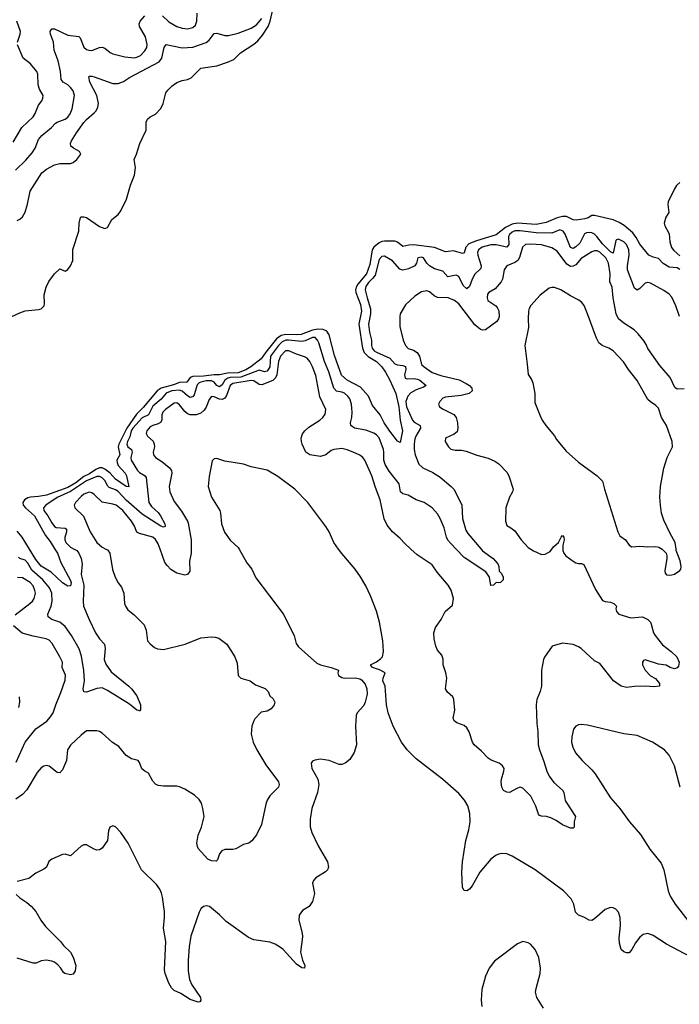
# Model space of a CAD drawing. Header units: inches. Extents: x 1934316 to 2140091, y 524953 to 667329.
# Tile 134 of 256: x 1994469 to 1999427, y 576578 to 583980. Entities that reach past the tile are written whole.
import ezdxf

# ---------------------------------------------------------------- set-up
doc = ezdxf.new("R2010")
doc.units = ezdxf.units.IN
doc.header["$MEASUREMENT"] = 0
doc.layers.add('B9597', color=7, linetype='Continuous')
doc.layers.add('B9598', color=7, linetype='Continuous')

msp = doc.modelspace()

# ---------------------------------------------------------------- linework, layer by layer
at = {"layer": 'B9597', "color": 5}
for points, elevation in [([(1995117.5, 580000), (1995130, 579993.7), (1995147.2, 579970), (1995167.4, 579847.4), (1995185.5, 579790), (1995210, 579746), (1995234.7, 579714.7), (1995252.7, 579670), (1995258, 579590), (1995264.9, 579570), (1995282.9, 579542.9), (1995330, 579506), (1995404.4, 579430), (1995420.3, 579390), (1995430.4, 579310.4), (1995450, 579287.3), (1995481.7, 579261.7), (1995504.7, 579250), (1995550, 579246), (1995713.6, 579286.4), (1995830, 579332.4), (1995910, 579341.6), (1995938.8, 579338.8), (1995964.7, 579330), (1996025.2, 579285.2), (1996084.9, 579190), (1996103.4, 579143.4), (1996110.8, 579050), (1996131.3, 579030), (1996202, 579010), (1996240.4, 578980.4), (1996313.1, 578953.1), (1996336.3, 578930), (1996350, 578898), (1996373.4, 578873.4), (1996386.8, 578850), (1996383, 578830), (1996359.9, 578800.1), (1996330, 578782.9), (1996284.4, 578775.6), (1996236.7, 578723.3), (1996227.7, 578710), (1996214.9, 578670), (1996208.5, 578610), (1996223.7, 578550), (1996250.4, 578490), (1996318.6, 578378.6), (1996413.7, 578250), (1996418.4, 578230), (1996413.4, 578210), (1996350, 578145.2), (1996330, 578114), (1996318.3, 578081.7), (1996287.7, 577930), (1996248.1, 577851.9), (1996212.8, 577807.2), (1996190.5, 577789.5), (1996150, 577779), (1996093.7, 577746.3), (1996070, 577742), (1996010, 577742), (1995988.5, 577731.5), (1995970.6, 577710), (1995954.9, 577665.1), (1995946, 577654), (1995910, 577656), (1995884, 577670), (1995810, 577748.7), (1995805.1, 577765.1), (1995800.7, 577790), (1995809.6, 577850), (1995835.1, 577910), (1995855.6, 577990), (1995846.6, 578050), (1995835.1, 578090), (1995818, 578118), (1995782, 578150), (1995710, 578196), (1995670, 578213.2), (1995650, 578217.2), (1995550, 578217.2), (1995510, 578224), (1995490, 578234), (1995470, 578255.3), (1995436.2, 578316.2), (1995409.6, 578329.6), (1995387.8, 578347.8), (1995370, 578395.3), (1995359, 578410), (1995310, 578424.5), (1995269.6, 578449.6), (1995215.3, 578515.3), (1995166.5, 578546.5), (1995090, 578617), (1995070, 578629.4), (1995050, 578635.1), (1994970, 578633.2), (1994930, 578601.6), (1994850, 578525.1), (1994827.2, 578490), (1994820.4, 578410), (1994790, 578342), (1994770, 578319), (1994750, 578321.2), (1994690, 578369.2), (1994670, 578374), (1994650, 578369), (1994630, 578355.3), (1994599.9, 578320.1), (1994523.1, 578190), (1994490, 578156.2), (1994439.9, 578120.1)], 260), ([(1996118.2, 580000), (1996175.9, 579895.9), (1996213.4, 579850), (1996244.1, 579784.1), (1996450, 579513.4), (1996532.9, 579350), (1996546, 579290), (1996564.8, 579264.8), (1996703.2, 579143.2), (1996730.2, 579130.2), (1996810.2, 579110.2), (1996866, 579090), (1996861, 579070), (1996864.7, 579050), (1996890, 579034.8), (1996910, 579030.7), (1996990, 579032.7), (1997024.7, 579024.7), (1997037.3, 579017.3), (1997066, 578986), (1997078.8, 578950), (1997080.5, 578910), (1997066, 578850), (1997054.7, 578825.3), (1997006.8, 578770), (1996997.3, 578750), (1996992.7, 578670), (1997001.1, 578530), (1996983.1, 578470), (1996950, 578419.5), (1996916.3, 578390), (1996890, 578381.7), (1996870, 578381.1), (1996795.3, 578410), (1996730, 578420.7), (1996686.2, 578413.8), (1996670, 578405.2), (1996659.1, 578390), (1996664.4, 578350), (1996710.6, 578270), (1996718.4, 578230), (1996706.5, 578170), (1996665.6, 578050), (1996651.5, 577970), (1996651.5, 577911.6), (1996665.7, 577870), (1996713.7, 577770), (1996783.1, 577650), (1996790.3, 577610), (1996781.6, 577590), (1996766.5, 577573.5), (1996694, 577530), (1996677.3, 577510), (1996670.7, 577490), (1996684, 577410), (1996670.7, 577350), (1996645.8, 577314.2), (1996595.9, 577284.1), (1996570.6, 577249.4), (1996568, 577210), (1996592.9, 577112.9), (1996595.1, 577084.9), (1996580.4, 576970), (1996595.8, 576910), (1996613, 576870), (1996610.8, 576850), (1996590, 576853.2), (1996550, 576879.6), (1996450, 576989.7), (1996430, 577006), (1996390, 577029.7), (1996350, 577045.4), (1996230, 577063.1), (1996190, 577079.7), (1996020, 577200), (1995970, 577251.5), (1995894.6, 577314.6), (1995870, 577319.6), (1995850, 577313.6), (1995830, 577295.1), (1995817, 577270), (1995754.7, 577090), (1995742.8, 577010), (1995735.8, 576910), (1995736.1, 576830), (1995745.2, 576765.2), (1995763.6, 576723.6), (1995826.8, 576630), (1995830.7, 576609.3), (1995822, 576598), (1995810, 576593.2), (1995750, 576614), (1995679.5, 576659.5), (1995630, 576682), (1995610, 576701.3), (1995590, 576736.2), (1995562.7, 576810), (1995558, 576838), (1995567.8, 577050), (1995550.6, 577150), (1995558.4, 577230), (1995556.2, 577276.2), (1995542.9, 577382.9), (1995534.9, 577414.9), (1995523.2, 577443.2), (1995497.7, 577477.7), (1995384.7, 577590), (1995284.2, 577790), (1995230, 577869.4), (1995190, 577912.3), (1995170, 577919.3), (1995146.8, 577910), (1995137.1, 577882.9), (1995128.2, 577810), (1995090, 577752.3), (1995070, 577739.6), (1995050, 577736.9), (1995030, 577743.5), (1994970, 577777.7), (1994950, 577776.9), (1994930, 577766), (1994850, 577694), (1994810, 577706), (1994790, 577703.7), (1994710, 577669.3), (1994688.5, 577651.5), (1994670.3, 577609.6), (1994650, 577593.2), (1994590, 577563.7), (1994537.2, 577522.8), (1994450, 577500.7)], 280), ([(1994877.8, 580000), (1994897.6, 579990), (1994912.7, 579970), (1994931.1, 579930), (1994937.7, 579890), (1994932.2, 579810), (1994950.1, 579730), (1994945.1, 579610), (1994949.5, 579570), (1994990.1, 579470), (1995039.5, 579370), (1995070, 579325.5), (1995105.4, 579285.4), (1995112.3, 579252.3), (1995104.4, 579170), (1995115.3, 579135.3), (1995156.8, 579076.8), (1995288.8, 578970), (1995310.3, 578950), (1995350, 578898), (1995377.3, 578830), (1995378, 578790), (1995370, 578782), (1995366.8, 578786.8), (1995350, 578789.6), (1995293.5, 578833.5), (1995130, 578937.1), (1995090, 578956.4), (1995050, 578953.3), (1994970, 578924.8), (1994950, 578926.9), (1994946, 578950), (1994956.5, 579010), (1994952, 579088), (1994934.7, 579194.7), (1994916.2, 579250), (1994859.3, 579350), (1994810, 579418.8), (1994770, 579450.5), (1994710, 579472), (1994681.8, 579490), (1994679.5, 579510), (1994705.9, 579570), (1994714, 579610), (1994710.8, 579670), (1994693.5, 579710), (1994643.7, 579770), (1994560.6, 579840.6), (1994530, 579893.6), (1994510, 579918.2), (1994470, 579930.5), (1994459.9, 579939.9)], 240), ([(1994734.3, 580000), (1994752.9, 579970), (1994779, 579899), (1994850, 579764.9), (1994854.7, 579750), (1994850, 579725.2), (1994830, 579721.2), (1994790, 579747.1), (1994705.6, 579825.6), (1994630, 579872.5), (1994590, 579922.2), (1994542.8, 580000)], 220), ([(1995758, 580000), (1995758.3, 579970), (1995744.9, 579910), (1995746.9, 579833.1), (1995731.5, 579808.5), (1995710, 579805.1), (1995650, 579819.8), (1995605.8, 579845.8), (1995576.5, 579876.5), (1995560.7, 579900.7), (1995524.5, 580000)], 260), ([(1999510, 576934.7), (1999331.3, 577030), (1999230, 577096.3), (1999190, 577111.6), (1999155.8, 577104.2), (1999130, 577083.7), (1999098.7, 577041.3), (1999070, 576989.3), (1999050, 576966), (1999030, 576965.1), (1999010, 576972.3), (1998989.7, 576989.7), (1998977.3, 577037.2), (1998976, 577076), (1998986.2, 577170), (1998983.5, 577230), (1998971.1, 577271.1), (1998950, 577293.2), (1998930, 577303.7), (1998910, 577306), (1998870, 577292), (1998790, 577220.9), (1998770, 577209.4), (1998750, 577209.5), (1998710, 577233.6), (1998670, 577248.2), (1998646.3, 577270), (1998633.6, 577330), (1998613.3, 577370), (1998557.6, 577430), (1998342.9, 577590), (1998170, 577691.5), (1998130, 577709.6), (1998091.5, 577711.5), (1998070, 577707.6), (1998050, 577698.7), (1998010, 577669.6), (1997928, 577572), (1997870.2, 577470), (1997850, 577443.6), (1997830, 577432), (1997810, 577433.2), (1997796.2, 577456.2), (1997791.8, 577571.8), (1997798, 577650), (1997822.3, 577810), (1997846, 577890), (1997854, 577950), (1997852, 578012), (1997837.4, 578070), (1997813.4, 578113.4), (1997770, 578162), (1997646.6, 578270), (1997450, 578423.7), (1997380.9, 578490), (1997339.5, 578550), (1997275.1, 578670), (1997238.7, 578770), (1997226, 578830), (1997216.2, 578970), (1997199.5, 579010), (1997200.7, 579030), (1997215.1, 579070), (1997173.4, 579093.4), (1997122, 579110), (1997105.2, 579130), (1997150, 579151.6), (1997183.3, 579176.7), (1997195.6, 579190), (1997203.6, 579230), (1997199.7, 579310), (1997172.4, 579450), (1997150, 579533.2), (1997105.4, 579650), (1997070, 579723.7), (1997030, 579792), (1996990, 579849.2), (1996890, 579966.6), (1996865.7, 580000)], 280), ([(1998551.9, 580000), (1998552.4, 579990), (1998559.5, 579970), (1998574.9, 579950), (1998630, 579908.5), (1998650, 579898.2), (1998670, 579892.6), (1998692.9, 579892.9), (1998710, 579884.9), (1998796.5, 579696.5), (1998850, 579614.8), (1998870, 579606.4), (1998910, 579602), (1998936, 579590), (1998954.8, 579570), (1998950.8, 579550), (1998954.8, 579530), (1998971.3, 579510), (1999063.1, 579483.1), (1999150, 579492.2), (1999190.7, 579470), (1999210, 579450.7), (1999216.7, 579436.7), (1999234, 579370), (1999244.9, 579350), (1999299.7, 579279.7), (1999364.9, 579230), (1999407.3, 579190), (1999426, 579150), (1999419.8, 579120.2), (1999410, 579108), (1999390, 579099), (1999358, 579110), (1999327.2, 579127.2), (1999270, 579136.2), (1999170, 579168.7), (1999158, 579162), (1999151.3, 579150), (1999151.3, 579130), (1999171, 579090), (1999210, 579047.3), (1999247.5, 579027.5), (1999278, 578990), (1999278, 578970), (1999235.8, 578964.2), (1999170, 578969.7), (1999090, 578968.4), (1999030, 578959.1), (1998990, 578969.8), (1998932.8, 579010), (1998830, 579139.3), (1998790, 579161.2), (1998690, 579252), (1998670, 579266), (1998630, 579283.7), (1998550, 579292.7), (1998472, 579270), (1998412.8, 579187.2), (1998405.5, 579170), (1998390.4, 579090), (1998390.3, 578969.7), (1998381.3, 578930), (1998356.4, 578870), (1998350.4, 578830), (1998356.9, 578690), (1998364.6, 578630), (1998366, 578530), (1998375.6, 578490), (1998410, 578402.8), (1998431.2, 578331.2), (1998450, 578293.4), (1998484.5, 578244.5), (1998548.8, 578188.8), (1998559.3, 578170), (1998570.3, 578110.4), (1998576.7, 578096.7), (1998646, 577990), (1998636, 577950), (1998638, 577910), (1998630, 577902), (1998610, 577902.7), (1998550, 577927.8), (1998500.4, 577960.4), (1998460.4, 577980.4), (1998430, 577989.7), (1998391.7, 577991.7), (1998377, 577997), (1998368.2, 578008.2), (1998348.5, 578068.5), (1998310, 578142.7), (1998250, 578202.7), (1998230, 578209.4), (1998210, 578203.7), (1998150, 578169.3), (1998130, 578173.2), (1998105.4, 578185.4), (1998092, 578210), (1998088.7, 578248.7), (1998090, 578271), (1998108.2, 578330), (1998109.6, 578350), (1998098.4, 578370), (1998072.3, 578390), (1998013, 578413), (1997990, 578429.7), (1997941.3, 578481.3), (1997885.4, 578530), (1997873.7, 578550), (1997846.7, 578626.7), (1997830, 578657.2), (1997810, 578674.5), (1997753.6, 578693.6), (1997736, 578710), (1997727, 578730), (1997739.5, 578790), (1997732.7, 578870), (1997725.2, 578890), (1997684.2, 578924.2), (1997669.6, 578949.6), (1997679.3, 579030), (1997672.7, 579070), (1997651.8, 579130), (1997653.3, 579173.3), (1997643, 579203), (1997610, 579241.2), (1997597, 579270), (1997585.1, 579325.1), (1997582, 579370), (1997595.1, 579410), (1997638, 579470), (1997667.8, 579530), (1997722, 579578), (1997729.3, 579630), (1997711.9, 579691.9), (1997689.2, 579730), (1997607.7, 579827.7), (1997570, 579881.2), (1997456.3, 579956.3), (1997409, 580000)], 260), ([(1997937, 580000), (1997947.5, 579987.5), (1998028.4, 579930), (1998063.1, 579890), (1998070.5, 579869.5), (1998074, 579834), (1998090, 579816), (1998104, 579790), (1998102.8, 579770), (1998082, 579750), (1998066.3, 579746.3), (1998050, 579749), (1998030, 579728), (1998010, 579726), (1998000.9, 579790), (1997972, 579830), (1997810, 579938.2), (1997750.4, 580000)], 240), ([(1998310.9, 580000), (1998330, 579987.7), (1998390, 579960.7), (1998418, 579962), (1998457.5, 579982.5), (1998469.6, 580000)], 260), ([(1999297.8, 580000), (1999299.2, 579999.2), (1999327.7, 579970), (1999333, 579950), (1999334.4, 579930), (1999318, 579838), (1999320.5, 579820.5), (1999330, 579807.7), (1999350, 579803.8), (1999370, 579806), (1999390, 579810.6), (1999430, 579838.8), (1999439.3, 579850), (1999442, 579870), (1999432.6, 579912.6), (1999403.7, 579990), (1999402.5, 580000)], 280), ([(1994434.2, 579505.8), (1994545.6, 579590), (1994565.6, 579610), (1994577.4, 579630), (1994587.1, 579670), (1994583.9, 579690), (1994570, 579723.6), (1994548.4, 579750), (1994490, 579785.1), (1994453.1, 579786.9)], 260), ([(1994441.3, 578398.7), (1994510, 578548.7), (1994590, 578648.9), (1994672.5, 578707.5), (1994701.5, 578738.5), (1994721.1, 578770), (1994740.7, 578830), (1994779, 578921), (1994810, 579016), (1994812.3, 579052.3), (1994788.6, 579110), (1994789.7, 579150), (1994771.1, 579190), (1994712.4, 579290), (1994690, 579314.7), (1994666.8, 579326.8), (1994570, 579344.6), (1994488.3, 579368.3), (1994422.6, 579422.6)], 260), ([(1994461.3, 578810), (1994469.6, 578849.6), (1994467.3, 578890)], 280), ([(1999434.3, 578210), (1999391.3, 578370), (1999351.1, 578451.1), (1999316, 578490), (1999225.2, 578550), (1999110, 578598.4), (1999010, 578611.8), (1998736.6, 578676.6), (1998690, 578682), (1998670, 578679.5), (1998650, 578669.3), (1998632.2, 578647.8), (1998619.5, 578590), (1998617.4, 578550), (1998627.4, 578510), (1998647.5, 578467.5), (1998696.4, 578410), (1998770, 578340.4), (1998795.8, 578310), (1998910, 578130.4), (1998980.3, 578050), (1999052, 577950), (1999135.1, 577855.1), (1999205.5, 577745.5), (1999290, 577639.1), (1999311.8, 577590), (1999342.4, 577430), (1999359.3, 577390), (1999394.9, 577330), (1999490, 577208.2)], 280), ([(1994443.4, 577403.4), (1994470, 577378), (1994523.1, 577343.1), (1994555.6, 577315.6), (1994590, 577276), (1994627.7, 577210), (1994663.9, 577163.9), (1994774.8, 577050), (1994799.1, 577019.1), (1994851, 576970), (1994870, 576932), (1994890.8, 576870), (1994886, 576830), (1994870, 576804), (1994850, 576799), (1994809.1, 576809.1), (1994798, 576818), (1994778.4, 576850), (1994755.7, 576875.7), (1994730, 576894.5), (1994710, 576902.9), (1994669.1, 576909.1), (1994630, 576904), (1994592.8, 576887.2), (1994570, 576887.8), (1994450, 576924)], 280), ([(1998406.6, 576550), (1998355.8, 576630), (1998347.3, 576670), (1998350, 576697.3), (1998382.3, 576810), (1998382.9, 576850), (1998370.7, 576930), (1998343.1, 576990), (1998307.3, 577030), (1998290, 577041.1), (1998250, 577051.2), (1998210, 577032.8), (1998037.6, 576902.4), (1997998.3, 576850), (1997970.2, 576790), (1997942.4, 576690), (1997936.9, 576610), (1997942.4, 576562.4)], 320)]:
    msp.add_lwpolyline(points, dxfattribs=dict(at, elevation=elevation))
at = {"layer": 'B9598', "color": 5}
for points, elevation in [([(1994410, 581747.8), (1994470, 581776.9), (1994510, 581790.3), (1994610, 581800.7), (1994630, 581806.8), (1994652.7, 581830), (1994656, 581850), (1994652.7, 581912.7), (1994667.3, 581970), (1994688.8, 582011.2), (1994730, 582068.4), (1994770, 582106.8), (1994810, 582090.8), (1994830, 582102), (1994851.6, 582130), (1994869.6, 582170), (1994867.7, 582252.3), (1994912.7, 582390), (1994916, 582450), (1994926, 582494), (1994930, 582498), (1994950, 582499.1), (1994970, 582492.2), (1995070, 582426.4), (1995110, 582410.6), (1995130, 582418.8), (1995161, 582479), (1995210, 582514.4), (1995230, 582542), (1995271.2, 582630), (1995303.1, 582736.9), (1995333, 582810), (1995338.9, 582870), (1995328.2, 582930), (1995346.6, 582970), (1995371.9, 583048.1), (1995418.7, 583150), (1995419.5, 583210), (1995430, 583232.7), (1995449.8, 583250.2), (1995489.7, 583270.3), (1995528.7, 583311.3), (1995548.2, 583350), (1995567.8, 583430), (1995582, 583450), (1995616.2, 583483.8), (1995650, 583506.7), (1995690, 583523.1), (1995730, 583530.3), (1995757.8, 583542.2), (1995830, 583614.9), (1995950, 583633.8), (1996030, 583659.6), (1996078, 583682), (1996129.6, 583730), (1996230, 583795.3), (1996258.6, 583821.4), (1996295.3, 583864.7), (1996335.9, 583930), (1996351.7, 583968.3), (1996384.9, 584110)], 220), ([(1994437.7, 582850), (1994515.1, 582924.9), (1994561.9, 582978.1), (1994585.5, 583014.5), (1994610, 583079.5), (1994634.2, 583110), (1994708.7, 583170), (1994738.3, 583201.7), (1994750, 583210.2), (1994810, 583233), (1994830, 583248.3), (1994848.3, 583271.7), (1994862.8, 583310), (1994882, 583410), (1994870, 583444), (1994850.9, 583470.9), (1994830, 583489.8), (1994795.8, 583510), (1994779.8, 583530), (1994776.8, 583590), (1994759.4, 583670), (1994727.8, 583750), (1994722, 583810), (1994701.1, 583870), (1994698.7, 583890), (1994710, 583910.4), (1994730, 583910.4), (1994830, 583864.6), (1994914.2, 583854.2), (1994924.4, 583844.4), (1994950, 583772.4), (1994970, 583756.9), (1994987.7, 583750), (1995010.6, 583749.4), (1995070, 583771.3), (1995090, 583774), (1995110, 583764.9), (1995150, 583732.4), (1995170, 583722.6), (1995260, 583700), (1995330, 583693.6), (1995350, 583697.3), (1995376.1, 583710), (1995410, 583744.7), (1995423.4, 583770), (1995426.4, 583793.6), (1995415, 583850), (1995369.8, 583930), (1995367.7, 583950), (1995373.7, 583970), (1995409.8, 584010.2)], 260), ([(1995543.2, 584010), (1995590, 583963.2), (1995650, 583929.2), (1995690, 583915.5), (1995730, 583910.2), (1995770, 583920.7), (1995790, 583939.5), (1995800.6, 583970), (1995803, 584030)], 260), ([(1994453.3, 583810), (1994472.1, 583870), (1994474, 583890), (1994448.7, 583970)], 280), ([(1994449, 582470), (1994470, 582480.3), (1994490, 582497.6), (1994510, 582534), (1994528, 582592), (1994547.1, 582690), (1994635.3, 582830), (1994670, 582857.5), (1994730, 582889.2), (1994770, 582897.8), (1994850, 582899.3), (1994870, 582905.5), (1994899.3, 582930), (1994929, 582970), (1994919, 582990), (1994873, 583013), (1994852.7, 583030), (1994851.6, 583050), (1994858.9, 583070), (1994894.8, 583130), (1994950, 583206.7), (1994970, 583230.3), (1995030, 583279), (1995044.2, 583295.8), (1995056.6, 583323.3), (1995061.3, 583350), (1995049, 583410), (1994996.9, 583510), (1994987.6, 583550), (1994990, 583556), (1995010, 583556.4), (1995029.6, 583550.4), (1995170, 583499.1), (1995210, 583499.2), (1995250, 583516.5), (1995295, 583545), (1995516.9, 583663.1), (1995537.8, 583690), (1995555.1, 583770), (1995570, 583794.6), (1995690, 583769.5), (1995770, 583774.6), (1995871.1, 583808.9), (1995892.7, 583827.3), (1995930, 583876.9), (1995950, 583878.6), (1996010, 583860.8), (1996038.4, 583861.6), (1996110, 583878.4), (1996210, 583915.9), (1996250, 583942.4), (1996289.4, 583990)], 240), ([(1994420.4, 583059.6), (1994484.6, 583170), (1994570.9, 583250), (1994586.1, 583273.9), (1994610, 583337.1), (1994634.7, 583370), (1994643.5, 583390), (1994644.7, 583410), (1994617.4, 583457.4), (1994607, 583490), (1994605.1, 583570), (1994598, 583590), (1994550, 583647.8), (1994496.3, 583690), (1994452.4, 583790)], 280), ([(1999430, 582756.5), (1999406.6, 582733.4), (1999390.7, 582709.3), (1999343.7, 582610), (1999341.3, 582590), (1999347.2, 582530), (1999324.7, 582495.3), (1999314.4, 582450), (1999319.3, 582430), (1999349.6, 582370), (1999355.3, 582310), (1999368.7, 582268.7), (1999385.3, 582245.3), (1999430, 582203.8)], 220), ([(1999430, 582101.5), (1999410, 582115), (1999350, 582119.2), (1999306.6, 582146.6), (1999270, 582186), (1999230, 582194), (1999198.7, 582210), (1999130, 582291.5), (1999102.6, 582342.5), (1999077.2, 582377.2), (1999012.6, 582432.6), (1998975.6, 582455.6), (1998930, 582474.8), (1998790, 582507.8), (1998770, 582508.4), (1998743.1, 582490), (1998717.7, 582482.3), (1998652.5, 582472.5), (1998630, 582474.6), (1998579.5, 582499.5), (1998550, 582501), (1998510, 582491.6), (1998425.1, 582454.9), (1998350, 582440.6), (1998210.2, 582450.2), (1998170, 582443.8), (1998121.2, 582418.8), (1998050, 582363), (1997901.4, 582318.6), (1997844.9, 582295.1), (1997821.2, 582270), (1997810, 582226.9), (1997797.2, 582222.8), (1997730, 582242.9), (1997670, 582235.9), (1997586.3, 582266.3), (1997430, 582286.9), (1997393.9, 582286.1), (1997350, 582275), (1997310, 582307.1), (1997290, 582315.4), (1997210, 582314.3), (1997190, 582312.1), (1997170, 582303.1), (1997130.5, 582270), (1997118.6, 582250), (1997100.4, 582139.6), (1997075.9, 582070), (1997009.4, 581990.6), (1996997.7, 581970), (1996993, 581950), (1996995.8, 581930), (1997030, 581838.5), (1997037.7, 581790), (1997017.6, 581690), (1997046.1, 581510), (1997058.9, 581478.9), (1997087.1, 581447.1), (1997151.2, 581410), (1997191.4, 581370), (1997218.9, 581330), (1997251.1, 581270), (1997296.5, 581170), (1997318.5, 581070), (1997330.1, 580970.1), (1997346, 580890), (1997330, 580801.2), (1997310, 580812.3), (1997250, 580886.5), (1997208.7, 580950), (1997177.3, 581010), (1997120.7, 581080.7), (1997090, 581150.7), (1997030, 581216.8), (1996930.9, 581270), (1996888.8, 581308.8), (1996835.9, 581455.9), (1996795.4, 581610), (1996778.1, 581638.1), (1996751.3, 581651.3), (1996710, 581653.7), (1996670, 581646.2), (1996585.5, 581614.5), (1996550, 581611.1), (1996470, 581613.4), (1996434, 581606), (1996399.5, 581580.5), (1996318.8, 581481.2), (1996284.1, 581430), (1996207.5, 581370), (1996170, 581346.7), (1996110, 581326.2), (1996030, 581322.3), (1995970, 581309.6), (1995930, 581310.8), (1995850, 581301.3), (1995770, 581297.9), (1995750.7, 581289.3), (1995725, 581255), (1995670, 581253), (1995624.6, 581235.4), (1995531.7, 581210), (1995501.5, 581190), (1995396.1, 581063.9), (1995346.6, 581013.4), (1995273.5, 580910), (1995213.8, 580790), (1995210.3, 580770), (1995220.9, 580710), (1995199.5, 580670), (1995201.2, 580650), (1995209.8, 580629.8), (1995260.7, 580570), (1995271.9, 580550), (1995290, 580469.3), (1995270, 580469.8), (1995190, 580526.2), (1995149, 580570), (1995110, 580601.6), (1995090, 580610.8), (1995070, 580611), (1995040.4, 580599.6), (1994993, 580567), (1994950, 580545), (1994890, 580499.1), (1994830, 580463.6), (1994670, 580406.6), (1994610, 580394.5), (1994550, 580389.9), (1994530, 580384.5), (1994504.4, 580370), (1994492.3, 580350), (1994496.1, 580330), (1994511.5, 580310), (1994579.6, 580250), (1994662.5, 580102.5), (1994698.2, 580058.2), (1994734.3, 580000)], 220), ([(1999428.6, 581748.6), (1999402.1, 581830), (1999370, 581893), (1999350, 581915.8), (1999310, 581945.4), (1999210, 581999), (1999190, 582004.2), (1999170, 581999.8), (1999130, 581958), (1999110, 581946.9), (1999090, 581963), (1999038.5, 582098.5), (1999038.4, 582130), (1999051.3, 582208.7), (1999047.3, 582250), (1999029.1, 582290), (1999010, 582309.1), (1998970, 582329.7), (1998954, 582326), (1998950, 582319), (1998930, 582224.7), (1998910, 582234.4), (1998850, 582294.2), (1998807.6, 582350), (1998790, 582366.7), (1998770, 582377.3), (1998750, 582381.2), (1998730, 582378.7), (1998715.2, 582370), (1998678.8, 582301.2), (1998650, 582272.5), (1998630, 582261), (1998610, 582268.6), (1998570, 582367.2), (1998555, 582390), (1998530, 582401.2), (1998470, 582375.8), (1998350, 582376.5), (1998230, 582391.9), (1998190, 582391.7), (1998170, 582383.2), (1998150, 582366), (1998142.5, 582350), (1998144.7, 582290), (1998130.1, 582269.9), (1998050, 582286.8), (1998010, 582288.2), (1997945.2, 582270), (1997917.1, 582250), (1997910.8, 582230), (1997913.1, 582210), (1997936.9, 582130), (1997934, 582110), (1997890, 582067.2), (1997870.1, 582030), (1997850, 581975.4), (1997830, 581956.8), (1997802.6, 581982.6), (1997769.8, 582049.8), (1997750, 582060.4), (1997687.9, 582047.9), (1997649.3, 582089.3), (1997587.2, 582107.2), (1997549.7, 582130), (1997529.6, 582150), (1997505.2, 582190), (1997490, 582194.5), (1997460.7, 582190), (1997452.4, 582150), (1997438, 582130), (1997392.2, 582107.8), (1997350, 582097.7), (1997325.2, 582105.2), (1997270, 582167.6), (1997210, 582202), (1997190, 582200.3), (1997170, 582178.3), (1997140.8, 582059.2), (1997124.2, 582035.8), (1997090, 582005.6), (1997070, 581975.3), (1997066.7, 581950), (1997079.7, 581890), (1997107, 581807), (1997106.2, 581770), (1997090.1, 581690), (1997098.1, 581630), (1997114.3, 581570), (1997113.7, 581530), (1997118.3, 581510), (1997134.2, 581490), (1997150, 581479.7), (1997250, 581435.7), (1997290, 581393.6), (1997310, 581385), (1997350, 581380.4), (1997370, 581372.3), (1997370.6, 581350), (1997360.4, 581310), (1997365.3, 581285.3), (1997381, 581281), (1997430, 581283.3), (1997458.1, 581278.1), (1997475.5, 581270), (1997524.9, 581230), (1997503, 581217), (1997450, 581198.1), (1997410, 581175.1), (1997386.5, 581150), (1997371.5, 581110), (1997376.6, 581070), (1997420.6, 580970), (1997433.7, 580953.7), (1997478.6, 580930), (1997481.6, 580910), (1997446.3, 580850), (1997438.4, 580830), (1997433.3, 580790), (1997434.6, 580750), (1997442.5, 580710), (1997470, 580638.3), (1997499.1, 580610), (1997574.9, 580574.9), (1997630, 580540.1), (1997711.9, 580471.9), (1997732.1, 580450), (1997792.8, 580332.8), (1997798.3, 580230), (1997822.9, 580142.9), (1997838.4, 580118.4), (1997937, 580000)], 240), ([(1999464, 581204), (1999410, 581202), (1999394.3, 581214.3), (1999358.3, 581290), (1999279.8, 581379.8), (1999190, 581509.3), (1999178.8, 581538.8), (1999163.3, 581563.3), (1999119, 581619), (1999087.4, 581647.4), (1999010, 581698.5), (1998970, 581731.3), (1998951.7, 581770), (1998930.7, 581890), (1998922.6, 581970), (1998905.8, 582010), (1998906.5, 582070), (1998893.7, 582150), (1998873.7, 582190), (1998830, 582232.4), (1998810, 582241.7), (1998790, 582243.6), (1998770, 582236.1), (1998690, 582185.6), (1998650, 582138.4), (1998630, 582126.4), (1998610, 582124.2), (1998581.2, 582141.2), (1998510, 582238.8), (1998470, 582265.7), (1998390, 582287), (1998310, 582293.2), (1998270, 582289.7), (1998247.3, 582270), (1998227, 582193), (1998213.4, 582170), (1998190, 582153.7), (1998130, 582129.5), (1998110, 582099), (1998096.9, 582030), (1998088.7, 582010), (1998042.9, 581957.1), (1997996, 581930), (1997984.6, 581915.4), (1997981.6, 581890), (1997987.3, 581870), (1998046.8, 581830), (1998057.4, 581817.4), (1998070.2, 581790.3), (1998073.7, 581750), (1998068.4, 581730), (1998054.4, 581710), (1997970, 581649.6), (1997950, 581645.1), (1997931.5, 581651.5), (1997890, 581685.1), (1997770, 581844.2), (1997738.3, 581870), (1997690, 581888.2), (1997610, 581891.8), (1997584.8, 581904.8), (1997550, 581934.7), (1997530, 581941.3), (1997490, 581934.7), (1997439.3, 581900.7), (1997370, 581836), (1997330, 581768), (1997325.5, 581750), (1997327.5, 581672.5), (1997352, 581570), (1997368.7, 581530), (1997388.3, 581508.3), (1997430, 581495.4), (1997457.8, 581477.8), (1997473.7, 581450), (1997490, 581388.5), (1997508.5, 581370), (1997570, 581328.4), (1997634.5, 581305.5), (1997771.7, 581271.7), (1997826, 581246), (1997850.4, 581230), (1997868.2, 581210), (1997870.6, 581190), (1997846.8, 581170), (1997786.2, 581153.8), (1997670, 581143.5), (1997650, 581135.8), (1997626, 581110), (1997616.3, 581090), (1997624, 581070), (1997651.9, 581051.9), (1997733, 581013), (1997748.6, 580988.6), (1997759.3, 580950), (1997763, 580910), (1997757.1, 580882.9), (1997735.9, 580864.1), (1997670, 580833.2), (1997666.8, 580810), (1997691.3, 580770), (1997710, 580751.3), (1997743.5, 580743.5), (1997790, 580742.8), (1997824.7, 580735.3), (1997905.1, 580705.1), (1997990, 580684.2), (1998040.4, 580660.4), (1998070, 580641.1), (1998130, 580579.5), (1998146.5, 580550), (1998179.1, 580450), (1998174, 580430), (1998150.7, 580390), (1998122.8, 580310), (1998120.7, 580210), (1998130, 580178), (1998161.1, 580161.1), (1998190, 580137.3), (1998237.3, 580070), (1998290, 580013.4), (1998310.9, 580000)], 260), ([(1999402.5, 580000), (1999396.3, 580050), (1999357.3, 580117.2), (1999310, 580217.2), (1999293.7, 580270), (1999284.8, 580330), (1999280.4, 580390), (1999286.6, 580470), (1999309.7, 580609.7), (1999335.6, 580690), (1999376.3, 580770), (1999373.5, 580810), (1999330.6, 580930), (1999294.2, 580990), (1999270, 581059.3), (1999250, 581080.9), (1999210, 581106.6), (1999190, 581125.1), (1999110, 581268), (1999046, 581350), (1999007.5, 581407.5), (1998930.6, 581490.6), (1998897, 581510), (1998847.6, 581530), (1998822.6, 581550), (1998804.8, 581584.8), (1998736.9, 581770), (1998710.9, 581830.9), (1998693.9, 581853.9), (1998672.5, 581872.5), (1998610, 581903.6), (1998537.2, 581950), (1998490, 581965.6), (1998470, 581967), (1998450, 581960.9), (1998382, 581910), (1998310, 581832.7), (1998298, 581810), (1998293, 581790), (1998290.4, 581730), (1998293.7, 581666.3), (1998264.9, 581530), (1998284.4, 581390), (1998290, 581312), (1998316, 581276), (1998326, 581250), (1998340.4, 581170), (1998342, 581102), (1998382, 581002), (1998396.3, 580970), (1998423, 580930), (1998490, 580850.8), (1998504.7, 580824.7), (1998576.5, 580736.5), (1998670, 580654.8), (1998810.8, 580550), (1998850, 580511), (1998864.4, 580450), (1998964.2, 580130), (1998980.7, 580100.7), (1999022, 580070), (1999050, 580030.6), (1999070, 580018.4), (1999130, 580022.4), (1999190, 580017.8), (1999250, 580020.3), (1999274.3, 580014.3), (1999297.8, 580000)], 280), ([(1997750.4, 580000), (1997710, 580041.8), (1997688.4, 580068.4), (1997678, 580090), (1997659.7, 580159.7), (1997628.7, 580230), (1997610, 580264.2), (1997570, 580311.5), (1997509.7, 580349.7), (1997450, 580369.7), (1997390, 580405), (1997350, 580414.6), (1997330.9, 580430), (1997320.2, 580490), (1997245.3, 580585.3), (1997215, 580635), (1997205.3, 580670), (1997207.1, 580730), (1997203.6, 580750), (1997170, 580836.9), (1997150, 580859.2), (1997130, 580871.6), (1997070, 580894.2), (1996984.5, 580910), (1996956.9, 580930), (1996954.6, 580950), (1996965.6, 580990), (1996969.2, 581030), (1996961.9, 581090), (1996950, 581129.6), (1996935.7, 581150), (1996910, 581172.5), (1996890, 581181.1), (1996850, 581188.6), (1996829.2, 581209.2), (1996793.7, 581333.7), (1996761.1, 581410), (1996716.9, 581550), (1996708.4, 581570), (1996690, 581590.4), (1996670, 581592.1), (1996614.7, 581565.3), (1996590, 581560.8), (1996490, 581572.1), (1996469.2, 581570.8), (1996441.6, 581558.4), (1996413.2, 581530), (1996355.1, 581450), (1996350.1, 581370), (1996330, 581338.9), (1996310, 581334), (1996270, 581346.3), (1996130, 581292.4), (1996050, 581290), (1996034.3, 581285.7), (1996009.9, 581270.1), (1995990, 581234.8), (1995970, 581220.8), (1995950, 581230.4), (1995930, 581254.3), (1995910, 581266), (1995870, 581264.9), (1995830, 581255.2), (1995817.9, 581250), (1995804.1, 581235.9), (1995779.6, 581160.4), (1995770, 581146), (1995757.7, 581142.3), (1995750, 581140.8), (1995730, 581152), (1995690, 581187.4), (1995670, 581195.3), (1995612.6, 581190), (1995570, 581172.1), (1995532.4, 581127.6), (1995470, 581075.5), (1995436.4, 581010), (1995390, 580987.4), (1995318.5, 580910), (1995306.9, 580890), (1995296.2, 580843.8), (1995278.3, 580810), (1995273.9, 580790), (1995283, 580770), (1995310.1, 580750), (1995313.4, 580730), (1995303.8, 580690), (1995305.7, 580670), (1995354, 580590), (1995370, 580575.4), (1995411.5, 580551.5), (1995419.6, 580539.6), (1995440.2, 580350), (1995459.8, 580319.8), (1995510, 580274.1), (1995527.8, 580250), (1995560.7, 580190), (1995561.6, 580170), (1995550, 580165.7), (1995530, 580172.7), (1995390, 580261.6), (1995268.5, 580368.5), (1995210, 580432), (1995190, 580445), (1995142.2, 580462.2), (1995132.2, 580472.2), (1995110, 580514.9), (1995090, 580535.3), (1995070, 580545.5), (1995050, 580546.1), (1994970, 580514), (1994850, 580432), (1994750, 580389), (1994665.5, 580330), (1994648.7, 580310), (1994651.4, 580290), (1994681, 580250), (1994710, 580197.3), (1994729.7, 580169.7), (1994743, 580163), (1994810, 580157.6), (1994819.7, 580150), (1994820.4, 580130), (1994808.2, 580088.2), (1994808.1, 580070), (1994816.8, 580050), (1994850, 580014), (1994877.8, 580000)], 240), ([(1997409, 580000), (1997362.7, 580042.7), (1997330, 580079.3), (1997270, 580129.2), (1997230, 580181.2), (1997208.7, 580228.7), (1997178.5, 580370), (1997142.7, 580462.7), (1997116.2, 580550), (1997062.7, 580670), (1997049, 580689), (1997026.9, 580706.9), (1996975.1, 580730), (1996930, 580747.4), (1996890, 580756.1), (1996830, 580748.5), (1996810, 580741), (1996770, 580709.8), (1996730, 580697.4), (1996650, 580708.7), (1996620.9, 580730), (1996592, 580790), (1996587.1, 580810), (1996584.9, 580835.1), (1996594.3, 580865.7), (1996612.6, 580890), (1996642.7, 580917.3), (1996725.1, 580970), (1996747.3, 580990), (1996765.1, 581014.9), (1996769.7, 581050), (1996724.4, 581144.4), (1996695, 581305), (1996670, 581371.1), (1996650, 581409.7), (1996630, 581434.5), (1996610, 581446.2), (1996550, 581464.7), (1996492.3, 581490), (1996465.7, 581490), (1996428.8, 581450), (1996414.6, 581410), (1996401.5, 581310), (1996392.6, 581287.4), (1996372.7, 581267.3), (1996290, 581235), (1996270, 581237.5), (1996230, 581264.1), (1996210, 581267.4), (1996070, 581245.7), (1996052.2, 581230), (1996024.1, 581155.9), (1996010, 581135.2), (1995990, 581124.3), (1995970, 581126.4), (1995930, 581145.3), (1995910, 581148.2), (1995894.2, 581125.8), (1995871.8, 581068.2), (1995856.6, 581043.4), (1995830, 581021.7), (1995795.5, 581010), (1995750, 581009.9), (1995730, 581017.9), (1995710, 581035.7), (1995670, 581085.8), (1995650, 581100.9), (1995630, 581098), (1995564.7, 581050), (1995544.3, 581030), (1995537.6, 581010), (1995536.6, 580970), (1995527.3, 580952.7), (1995510, 580941.3), (1995470, 580929.8), (1995450, 580918.2), (1995424.2, 580890), (1995420.2, 580870), (1995428.8, 580850), (1995471.3, 580811.3), (1995480.3, 580790), (1995481.1, 580770), (1995472.4, 580730), (1995474.9, 580710), (1995490.4, 580690), (1995538.3, 580658.3), (1995592.9, 580612.9), (1995610.1, 580590.1), (1995612, 580570), (1995591.7, 580470), (1995596.5, 580430), (1995630, 580359.1), (1995684.4, 580284.4), (1995731.4, 580211.4), (1995736.1, 580196.1), (1995757.3, 580070), (1995758, 580000)], 260), ([(1996865.7, 580000), (1996829.4, 580050), (1996796.2, 580130), (1996771.1, 580171.1), (1996634, 580350), (1996538, 580450), (1996410, 580545.2), (1996330, 580594), (1996210, 580619.3), (1996150, 580639.3), (1996010, 580661.2), (1995950, 580682), (1995930, 580678), (1995916, 580664), (1995892.8, 580547.2), (1995886.7, 580470), (1995910.3, 580390), (1995973.2, 580290), (1995979.2, 580270), (1995985.5, 580190), (1996008.3, 580128.3), (1996050, 580068.2), (1996111.7, 580011.7), (1996118.2, 580000)], 280), ([(1995524.5, 580000), (1995510, 580039.6), (1995490, 580073.5), (1995470, 580089.7), (1995370, 580116.9), (1995350, 580128.3), (1995332.2, 580172.2), (1995309.1, 580209.1), (1995245.1, 580290), (1995193.5, 580330), (1995170, 580339.1), (1995090, 580352.9), (1995030, 580410.9), (1995010, 580423.1), (1994990, 580427.8), (1994950, 580413.2), (1994930, 580396.8), (1994888.8, 580350), (1994878.7, 580330), (1994884.4, 580310), (1994947.9, 580247.9), (1994999.2, 580130), (1995050, 580048.8), (1995090, 580014), (1995117.5, 580000)], 260), ([(1994542.8, 580000), (1994488.3, 580090), (1994450, 580134.5)], 220), ([(1998469.6, 580000), (1998482, 580018), (1998518, 580050), (1998538, 580090), (1998550, 580102), (1998558, 580090), (1998561, 580070), (1998550.5, 580029.5), (1998551.9, 580000)], 260)]:
    msp.add_lwpolyline(points, dxfattribs=dict(at, elevation=elevation))

doc.saveas('drawing.dxf')
